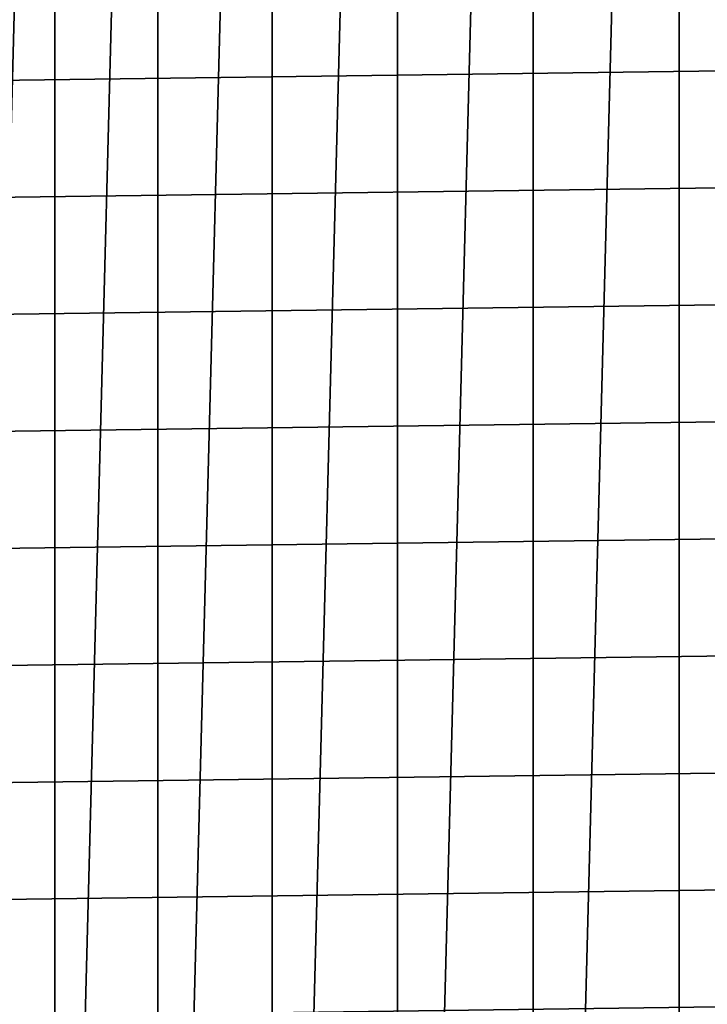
# Model space of a CAD drawing. Header units: metres. Extents: x -22 to 244, y -22 to 22.
# Tile 36 of 154: x -19.35 to -16.19, y -3.16 to 1.36. Entities that reach past the tile are written whole.
import ezdxf

# ---------------------------------------------------------------- set-up
doc = ezdxf.new("R2010")
doc.units = ezdxf.units.M
doc.layers.add('solid_10_151_023_XXX', color=7, linetype='CONTINUOUS')

msp = doc.modelspace()

# ---------------------------------------------------------------- linework, layer by layer
at = {"layer": 'solid_10_151_023_XXX'}
for points in [[(-16.321142, -13.214396, 0.8), (-16.321154, 13.214382, 0.8), (-15.60712, 14.050544, 0.8)], [(-15.607105, -14.05056, 0.8), (-16.321142, -13.214396, 0.8), (-15.60712, 14.050544, 0.8)], [(-16.990444, -12.34199, 0.8), (-16.990454, 12.341978, 0.8), (-16.321154, 13.214382, 0.8)], [(-16.321142, -13.214396, 0.8), (-16.990444, -12.34199, 0.8), (-16.321154, 13.214382, 0.8)], [(-17.613159, -11.43576, 0.8), (-17.613165, 11.43575, 0.8), (-16.990454, 12.341978, 0.8)], [(-16.990444, -12.34199, 0.8), (-17.613159, -11.43576, 0.8), (-16.990454, 12.341978, 0.8)], [(-18.187542, -10.498255, 0.8), (-18.187555, 10.498231, 0.8), (-17.613165, 11.43575, 0.8)], [(-17.613159, -11.43576, 0.8), (-18.187542, -10.498255, 0.8), (-17.613165, 11.43575, 0.8)], [(-18.712051, -9.532003, 0.8), (-18.712076, 9.531957, 0.8), (-18.187555, 10.498231, 0.8)], [(-18.187542, -10.498255, 0.8), (-18.712051, -9.532003, 0.8), (-18.187555, 10.498231, 0.8)], [(-19.185303, -8.539562, 0.8), (-19.185326, 8.539508, 0.8), (-18.712076, 9.531957, 0.8)], [(-18.712051, -9.532003, 0.8), (-19.185303, -8.539562, 0.8), (-18.712076, 9.531957, 0.8)], [(-19.606018, -7.523559, 0.8), (-19.60603, 7.523534, 0.8), (-19.185326, 8.539508, 0.8)], [(-19.185303, -8.539562, 0.8), (-19.606018, -7.523559, 0.8), (-19.185326, 8.539508, 0.8)], [(20.185984, 2.148493, 269.950012), (-20.235933, 1.611535, 269.950012), (-20.271559, 1.074087, 269.950012), (20.235935, 1.611528, 269.950012)], [(20.235935, 1.611528, 269.950012), (-20.271559, 1.074087, 269.950012), (-20.292912, 0.536871, 269.950012), (20.271559, 1.074082, 269.950012)], [(20.271559, 1.074082, 269.950012), (-20.292912, 0.536871, 269.950012), (-20.299999, 0, 269.950012), (20.292912, 0.536869, 269.950012)], [(-20.292912, -0.536869, 269.950012), (20.299999, 0, 269.950012), (20.292912, 0.536869, 269.950012), (-20.299999, 0, 269.950012)], [(-20.271559, -1.074082, 269.950012), (20.292912, -0.536871, 269.950012), (20.299999, 0, 269.950012), (-20.292912, -0.536869, 269.950012)], [(-20.235935, -1.611528, 269.950012), (20.271559, -1.074087, 269.950012), (20.292912, -0.536871, 269.950012), (-20.271559, -1.074082, 269.950012)], [(-20.185984, -2.148493, 269.950012), (20.235933, -1.611535, 269.950012), (20.271559, -1.074087, 269.950012), (-20.235935, -1.611528, 269.950012)], [(-20.121714, -2.684484, 269.950012), (20.185982, -2.148501, 269.950012), (20.235933, -1.611535, 269.950012), (-20.185984, -2.148493, 269.950012)], [(-20.043135, -3.219131, 269.950012), (20.121714, -2.684492, 269.950012), (20.185982, -2.148501, 269.950012), (-20.121714, -2.684484, 269.950012)], [(-19.950294, -3.751749, 269.950012), (20.043133, -3.219141, 269.950012), (20.121714, -2.684492, 269.950012), (-20.043135, -3.219131, 269.950012)]]:
    msp.add_3dface(points, dxfattribs=at)

doc.saveas('drawing.dxf')
